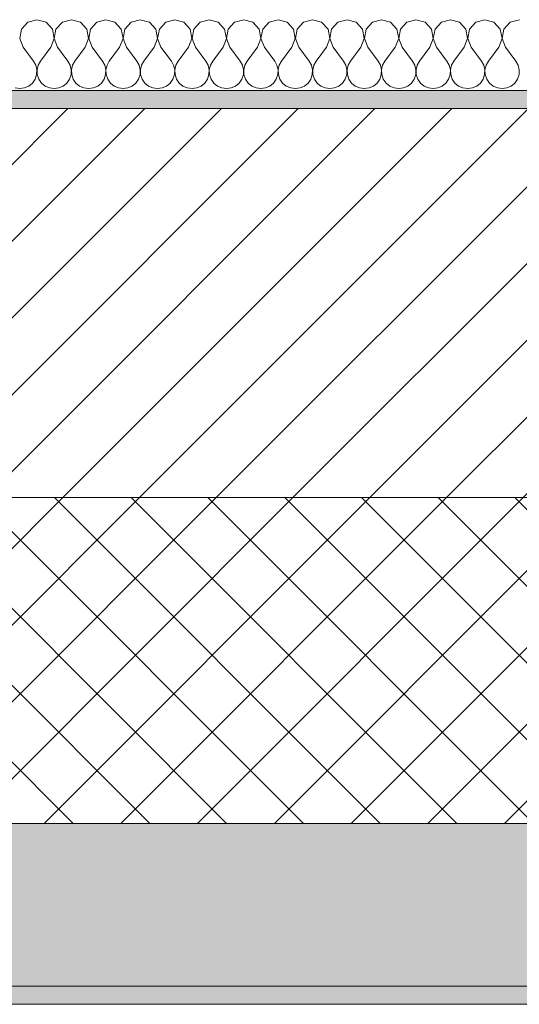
# Model space of a CAD drawing. Header units: millimetres. Extents: x -40968 to 11883, y -18816 to 4378.
# Tile 108 of 137: x -11752 to -11476, y -1699 to -1155. Entities that reach past the tile are written whole.
import ezdxf

# ---------------------------------------------------------------- set-up
doc = ezdxf.new("R2010")
doc.units = ezdxf.units.MM
doc.header["$MEASUREMENT"] = 0
doc.layers.add('12_FAÇ_Façana', color=7, linetype='Continuous')
doc.layers.add('Nuevo_08_E_Envans secs', color=7, linetype='Continuous')
for name, color, linetype, lineweight, true_color in [('12_FAÇ_Façana_Pluma_Nº__102', 7, 'Continuous', 5, 0xcccccc), ('12_FAÇ_Façana_Pluma_Nº__174', 7, 'Continuous', 13, 0xe4ad2c), ('12_FAÇ_Façana_Pluma_Nº__176', 7, 'Continuous', 15, 0x93a0c6), ('Nuevo_08_E_Envans secs_Pluma_Nº__102', 7, 'Continuous', 5, 0xcccccc)]:
    doc.layers.add(name, color=color, linetype=linetype, lineweight=lineweight, true_color=true_color)
for name, color, linetype, lineweight in [('12_FAÇ_Façana_Pluma_Nº__2', 8, 'Continuous', 5), ('12_FAÇ_Façana_Pluma_Nº__7', 7, 'Continuous', 5), ('Nuevo_08_E_Envans secs_Pluma_Nº__1', 7, 'Continuous', 5)]:
    doc.layers.add(name, color=color, linetype=linetype, lineweight=lineweight)

# ---------------------------------------------------------------- blocks, each defined once
blk = doc.blocks.new('Muro_10_4', base_point=(-12935.93, -1193.98))
at = {"layer": '12_FAÇ_Façana_Pluma_Nº__102', "linetype": 'Continuous', "lineweight": 0, "true_color": 0xe5e5e5}
for points in [[(-12935.93, -1688.98), (-8781.93, -1688.98), (-8781.93, -1598.98), (-12035.86, -1598.98), (-12035.86, -1613.98), (-12435.86, -1613.98), (-12435.86, -1598.98), (-12486.81, -1598.98), (-12486.81, -1613.98), (-12886.81, -1613.98), (-12886.81, -1598.98), (-12935.93, -1598.98)], [(-12935.93, -1698.98), (-8781.93, -1698.98), (-8781.93, -1688.98), (-12935.93, -1688.98)]]:
    blk.add_hatch(color=254, dxfattribs=at).paths.add_polyline_path(points)
at = {"layer": '12_FAÇ_Façana_Pluma_Nº__174', "linetype": 'Continuous', "lineweight": 13, "true_color": 0xe4ad2c}
h = blk.add_hatch(dxfattribs=at)
h.set_pattern_fill('SATE_Aislamiento_0004', color=42, style=0, pattern_type=2)
h.set_pattern_definition([(45, (0, 0), (-21.2132, 21.2132), []), (135, (0, 0), (21.2132, 21.2132), [])])
h.paths.add_polyline_path([(-12035.86, -1598.98), (-8781.93, -1598.98), (-8781.93, -1418.98), (-12035.86, -1418.98)])
at = {"layer": '12_FAÇ_Façana_Pluma_Nº__176', "linetype": 'Continuous', "lineweight": 0, "true_color": 0x495063}
blk.add_hatch(color=251, dxfattribs=at).paths.add_polyline_path([(-11995.86, -1203.98), (-8781.93, -1203.98), (-8781.93, -1193.98), (-11995.86, -1193.98)])
at = {"layer": '12_FAÇ_Façana_Pluma_Nº__2', "linetype": 'Continuous', "lineweight": 5}
h = blk.add_hatch(dxfattribs=at)
h.set_pattern_fill('Ceramic_0004', color=8, style=0, pattern_type=2)
h.set_pattern_definition([(45, (0, 0), (-21.2132, 21.2132), [])])
h.paths.add_polyline_path([(-11995.86, -1418.98), (-8781.93, -1418.98), (-8781.93, -1203.98), (-11995.86, -1203.98)])
at = {"layer": '12_FAÇ_Façana_Pluma_Nº__7', "color": 7, "linetype": 'Continuous', "lineweight": 5}
for p, q in [((-8781.93, -1203.98), (-11995.86, -1203.98)), ((-11995.86, -1418.98), (-8781.93, -1418.98)), ((-12035.86, -1598.98), (-8781.93, -1598.98)), ((-12935.93, -1688.98), (-8781.93, -1688.98))]:
    blk.add_line(p, q, dxfattribs=at)
at = {"layer": '12_FAÇ_Façana_Pluma_Nº__7', "color": 7, "linetype": 'Continuous', "lineweight": 5, "flags": 128}
for points in [[(-8781.93, -1193.98), (-11995.86, -1193.98)], [(-12935.93, -1698.98), (-8781.93, -1698.98)]]:
    blk.add_lwpolyline(points, dxfattribs=at)
blk = doc.blocks.new('*X241')
at = {"layer": 'Nuevo_08_E_Envans secs_Pluma_Nº__102', "color": 254, "linetype": 'Continuous', "lineweight": 5, "true_color": 0xcccccc}
for p, q in [((-11747.86, -1156.35), (-11751.38, -1160.19)), ((-11742.86, -1154.93), (-11747.86, -1156.35)), ((-11737.85, -1156.35), (-11742.86, -1154.93)), ((-11734.34, -1160.19), (-11737.85, -1156.35)), ((-11728.82, -1156.35), (-11732.33, -1160.19)), ((-11723.81, -1154.93), (-11728.82, -1156.35)), ((-11718.8, -1156.35), (-11723.81, -1154.93)), ((-11715.29, -1160.19), (-11718.8, -1156.35)), ((-11709.77, -1156.35), (-11713.28, -1160.19)), ((-11704.76, -1154.93), (-11709.77, -1156.35)), ((-11699.75, -1156.35), (-11704.76, -1154.93)), ((-11696.24, -1160.19), (-11699.75, -1156.35)), ((-11690.72, -1156.35), (-11694.23, -1160.19)), ((-11685.71, -1154.93), (-11690.72, -1156.35)), ((-11680.71, -1156.35), (-11685.71, -1154.93)), ((-11677.2, -1160.19), (-11680.71, -1156.35)), ((-11671.67, -1156.35), (-11675.19, -1160.19)), ((-11666.67, -1154.93), (-11671.67, -1156.35)), ((-11661.66, -1156.35), (-11666.67, -1154.93)), ((-11658.15, -1160.19), (-11661.66, -1156.35)), ((-11652.63, -1156.35), (-11656.14, -1160.19)), ((-11647.62, -1154.93), (-11652.63, -1156.35)), ((-11642.61, -1156.35), (-11647.62, -1154.93)), ((-11639.1, -1160.19), (-11642.61, -1156.35)), ((-11633.58, -1156.35), (-11637.09, -1160.19)), ((-11628.57, -1154.93), (-11633.58, -1156.35)), ((-11623.56, -1156.35), (-11628.57, -1154.93)), ((-11620.05, -1160.19), (-11623.56, -1156.35)), ((-11614.53, -1156.35), (-11618.04, -1160.19)), ((-11609.52, -1154.93), (-11614.53, -1156.35)), ((-11604.52, -1156.35), (-11609.52, -1154.93)), ((-11601.01, -1160.19), (-11604.52, -1156.35)), ((-11595.48, -1156.35), (-11598.99, -1160.19)), ((-11590.48, -1154.93), (-11595.48, -1156.35)), ((-11585.47, -1156.35), (-11590.48, -1154.93)), ((-11581.96, -1160.19), (-11585.47, -1156.35)), ((-11576.44, -1156.35), (-11579.95, -1160.19)), ((-11571.43, -1154.93), (-11576.44, -1156.35)), ((-11566.42, -1156.35), (-11571.43, -1154.93)), ((-11562.91, -1160.19), (-11566.42, -1156.35)), ((-11557.39, -1156.35), (-11560.9, -1160.19)), ((-11552.38, -1154.93), (-11557.39, -1156.35)), ((-11547.37, -1156.35), (-11552.38, -1154.93)), ((-11543.86, -1160.19), (-11547.37, -1156.35)), ((-11538.34, -1156.35), (-11541.85, -1160.19)), ((-11533.33, -1154.93), (-11538.34, -1156.35)), ((-11528.33, -1156.35), (-11533.33, -1154.93)), ((-11524.81, -1160.19), (-11528.33, -1156.35)), ((-11519.29, -1156.35), (-11522.8, -1160.19)), ((-11514.29, -1154.93), (-11519.29, -1156.35)), ((-11509.28, -1156.35), (-11514.29, -1154.93)), ((-11505.77, -1160.19), (-11509.28, -1156.35)), ((-11500.25, -1156.35), (-11503.76, -1160.19)), ((-11495.24, -1154.93), (-11500.25, -1156.35)), ((-11490.23, -1156.35), (-11495.24, -1154.93)), ((-11486.72, -1160.19), (-11490.23, -1156.35)), ((-11481.2, -1156.35), (-11484.71, -1160.19)), ((-11476.19, -1154.93), (-11481.2, -1156.35)), ((-11751.38, -1160.19), (-11752.34, -1165.31)), ((-11733.37, -1165.31), (-11734.34, -1160.19)), ((-11732.33, -1160.19), (-11733.29, -1165.31)), ((-11714.32, -1165.31), (-11715.29, -1160.19)), ((-11713.28, -1160.19), (-11714.25, -1165.31)), ((-11695.28, -1165.31), (-11696.24, -1160.19)), ((-11694.23, -1160.19), (-11695.2, -1165.31)), ((-11676.23, -1165.31), (-11677.2, -1160.19)), ((-11675.19, -1160.19), (-11676.15, -1165.31)), ((-11657.18, -1165.31), (-11658.15, -1160.19)), ((-11656.14, -1160.19), (-11657.1, -1165.31)), ((-11638.13, -1165.31), (-11639.1, -1160.19)), ((-11637.09, -1160.19), (-11638.06, -1165.31)), ((-11619.09, -1165.31), (-11620.05, -1160.19)), ((-11618.04, -1160.19), (-11619.01, -1165.31)), ((-11600.04, -1165.31), (-11601.01, -1160.19)), ((-11598.99, -1160.19), (-11599.96, -1165.31)), ((-11580.99, -1165.31), (-11581.96, -1160.19)), ((-11579.95, -1160.19), (-11580.91, -1165.31)), ((-11561.94, -1165.31), (-11562.91, -1160.19)), ((-11560.9, -1160.19), (-11561.87, -1165.31)), ((-11542.9, -1165.31), (-11543.86, -1160.19)), ((-11541.85, -1160.19), (-11542.82, -1165.31)), ((-11523.85, -1165.31), (-11524.81, -1160.19)), ((-11522.8, -1160.19), (-11523.77, -1165.31)), ((-11504.8, -1165.31), (-11505.77, -1160.19)), ((-11503.76, -1160.19), (-11504.72, -1165.31)), ((-11485.75, -1165.31), (-11486.72, -1160.19)), ((-11484.71, -1160.19), (-11485.68, -1165.31)), ((-11752.34, -1165.31), (-11750.48, -1170.17)), ((-11735.24, -1170.17), (-11733.37, -1165.31)), ((-11733.29, -1165.31), (-11731.43, -1170.17)), ((-11716.19, -1170.17), (-11714.32, -1165.31)), ((-11714.25, -1165.31), (-11712.38, -1170.17)), ((-11697.14, -1170.17), (-11695.28, -1165.31)), ((-11695.2, -1165.31), (-11693.33, -1170.17)), ((-11678.1, -1170.17), (-11676.23, -1165.31)), ((-11676.15, -1165.31), (-11674.29, -1170.17)), ((-11659.05, -1170.17), (-11657.18, -1165.31)), ((-11657.1, -1165.31), (-11655.24, -1170.17)), ((-11640, -1170.17), (-11638.13, -1165.31)), ((-11638.06, -1165.31), (-11636.19, -1170.17)), ((-11620.95, -1170.17), (-11619.09, -1165.31)), ((-11619.01, -1165.31), (-11617.14, -1170.17)), ((-11601.9, -1170.17), (-11600.04, -1165.31)), ((-11599.96, -1165.31), (-11598.1, -1170.17)), ((-11582.86, -1170.17), (-11580.99, -1165.31)), ((-11580.91, -1165.31), (-11579.05, -1170.17)), ((-11563.81, -1170.17), (-11561.94, -1165.31)), ((-11561.87, -1165.31), (-11560, -1170.17)), ((-11544.76, -1170.17), (-11542.9, -1165.31)), ((-11542.82, -1165.31), (-11540.95, -1170.17)), ((-11525.71, -1170.17), (-11523.85, -1165.31)), ((-11523.77, -1165.31), (-11521.9, -1170.17)), ((-11506.67, -1170.17), (-11504.8, -1165.31)), ((-11504.72, -1165.31), (-11502.86, -1170.17)), ((-11487.62, -1170.17), (-11485.75, -1165.31)), ((-11485.68, -1165.31), (-11483.81, -1170.17)), ((-11750.48, -1170.17), (-11744.76, -1177.79)), ((-11735.24, -1170.17), (-11740.95, -1177.79)), ((-11731.43, -1170.17), (-11725.71, -1177.79)), ((-11716.19, -1170.17), (-11721.9, -1177.79)), ((-11712.38, -1170.17), (-11706.67, -1177.79)), ((-11697.14, -1170.17), (-11702.86, -1177.79)), ((-11693.33, -1170.17), (-11687.62, -1177.79)), ((-11678.1, -1170.17), (-11683.81, -1177.79)), ((-11674.29, -1170.17), (-11668.57, -1177.79)), ((-11659.05, -1170.17), (-11664.76, -1177.79)), ((-11655.24, -1170.17), (-11649.52, -1177.79)), ((-11640, -1170.17), (-11645.71, -1177.79)), ((-11636.19, -1170.17), (-11630.48, -1177.79)), ((-11620.95, -1170.17), (-11626.67, -1177.79)), ((-11617.14, -1170.17), (-11611.43, -1177.79)), ((-11601.9, -1170.17), (-11607.62, -1177.79)), ((-11598.1, -1170.17), (-11592.38, -1177.79)), ((-11582.86, -1170.17), (-11588.57, -1177.79)), ((-11579.05, -1170.17), (-11573.33, -1177.79)), ((-11563.81, -1170.17), (-11569.52, -1177.79)), ((-11560, -1170.17), (-11554.29, -1177.79)), ((-11544.76, -1170.17), (-11550.48, -1177.79)), ((-11540.95, -1170.17), (-11535.24, -1177.79)), ((-11525.71, -1170.17), (-11531.43, -1177.79)), ((-11521.9, -1170.17), (-11516.19, -1177.79)), ((-11506.67, -1170.17), (-11512.38, -1177.79)), ((-11502.86, -1170.17), (-11497.14, -1177.79)), ((-11487.62, -1170.17), (-11493.33, -1177.79)), ((-11483.81, -1170.17), (-11478.1, -1177.79)), ((-11743.49, -1180.08), (-11744.76, -1177.79)), ((-11742.9, -1182.64), (-11743.49, -1180.08)), ((-11742.22, -1180.08), (-11742.82, -1182.64)), ((-11740.95, -1177.79), (-11742.22, -1180.08)), ((-11724.44, -1180.08), (-11725.71, -1177.79)), ((-11723.85, -1182.64), (-11724.44, -1180.08)), ((-11723.18, -1180.08), (-11723.77, -1182.64)), ((-11721.9, -1177.79), (-11723.18, -1180.08)), ((-11705.4, -1180.08), (-11706.67, -1177.79)), ((-11704.8, -1182.64), (-11705.4, -1180.08)), ((-11704.13, -1180.08), (-11704.72, -1182.64)), ((-11702.86, -1177.79), (-11704.13, -1180.08)), ((-11686.35, -1180.08), (-11687.62, -1177.79)), ((-11685.75, -1182.64), (-11686.35, -1180.08)), ((-11685.08, -1180.08), (-11685.68, -1182.64)), ((-11683.81, -1177.79), (-11685.08, -1180.08)), ((-11667.3, -1180.08), (-11668.57, -1177.79)), ((-11666.71, -1182.64), (-11667.3, -1180.08)), ((-11666.03, -1180.08), (-11666.63, -1182.64)), ((-11664.76, -1177.79), (-11666.03, -1180.08)), ((-11648.25, -1180.08), (-11649.52, -1177.79)), ((-11647.66, -1182.64), (-11648.25, -1180.08)), ((-11646.99, -1180.08), (-11647.58, -1182.64)), ((-11645.71, -1177.79), (-11646.99, -1180.08)), ((-11629.2, -1180.08), (-11630.48, -1177.79)), ((-11628.61, -1182.64), (-11629.2, -1180.08)), ((-11627.94, -1180.08), (-11628.53, -1182.64)), ((-11626.67, -1177.79), (-11627.94, -1180.08)), ((-11610.16, -1180.08), (-11611.43, -1177.79)), ((-11609.56, -1182.64), (-11610.16, -1180.08)), ((-11608.89, -1180.08), (-11609.49, -1182.64)), ((-11607.62, -1177.79), (-11608.89, -1180.08)), ((-11591.11, -1180.08), (-11592.38, -1177.79)), ((-11590.51, -1182.64), (-11591.11, -1180.08)), ((-11589.84, -1180.08), (-11590.44, -1182.64)), ((-11588.57, -1177.79), (-11589.84, -1180.08)), ((-11572.06, -1180.08), (-11573.33, -1177.79)), ((-11571.47, -1182.64), (-11572.06, -1180.08)), ((-11570.8, -1180.08), (-11571.39, -1182.64)), ((-11569.52, -1177.79), (-11570.8, -1180.08)), ((-11553.01, -1180.08), (-11554.29, -1177.79)), ((-11552.42, -1182.64), (-11553.01, -1180.08)), ((-11551.75, -1180.08), (-11552.34, -1182.64)), ((-11550.48, -1177.79), (-11551.75, -1180.08)), ((-11533.97, -1180.08), (-11535.24, -1177.79)), ((-11533.37, -1182.64), (-11533.97, -1180.08)), ((-11532.7, -1180.08), (-11533.29, -1182.64)), ((-11531.43, -1177.79), (-11532.7, -1180.08)), ((-11514.92, -1180.08), (-11516.19, -1177.79)), ((-11514.32, -1182.64), (-11514.92, -1180.08)), ((-11513.65, -1180.08), (-11514.25, -1182.64)), ((-11512.38, -1177.79), (-11513.65, -1180.08)), ((-11495.87, -1180.08), (-11497.14, -1177.79)), ((-11495.28, -1182.64), (-11495.87, -1180.08)), ((-11494.6, -1180.08), (-11495.2, -1182.64)), ((-11493.33, -1177.79), (-11494.6, -1180.08)), ((-11476.82, -1180.08), (-11478.1, -1177.79)), ((-11476.23, -1182.64), (-11476.82, -1180.08)), ((-11743.86, -1187.76), (-11743.02, -1185.27)), ((-11743.02, -1185.27), (-11742.9, -1182.64)), ((-11742.82, -1182.64), (-11742.69, -1185.27)), ((-11742.69, -1185.27), (-11741.85, -1187.76)), ((-11724.81, -1187.76), (-11723.98, -1185.27)), ((-11723.98, -1185.27), (-11723.85, -1182.64)), ((-11723.77, -1182.64), (-11723.64, -1185.27)), ((-11723.64, -1185.27), (-11722.8, -1187.76)), ((-11705.77, -1187.76), (-11704.93, -1185.27)), ((-11704.93, -1185.27), (-11704.8, -1182.64)), ((-11704.72, -1182.64), (-11704.6, -1185.27)), ((-11704.6, -1185.27), (-11703.76, -1187.76)), ((-11686.72, -1187.76), (-11685.88, -1185.27)), ((-11685.88, -1185.27), (-11685.75, -1182.64)), ((-11685.68, -1182.64), (-11685.55, -1185.27)), ((-11685.55, -1185.27), (-11684.71, -1187.76)), ((-11667.67, -1187.76), (-11666.83, -1185.27)), ((-11666.83, -1185.27), (-11666.71, -1182.64)), ((-11666.63, -1182.64), (-11666.5, -1185.27)), ((-11666.5, -1185.27), (-11665.66, -1187.76)), ((-11648.62, -1187.76), (-11647.78, -1185.27)), ((-11647.78, -1185.27), (-11647.66, -1182.64)), ((-11647.58, -1182.64), (-11647.45, -1185.27)), ((-11647.45, -1185.27), (-11646.61, -1187.76)), ((-11629.58, -1187.76), (-11628.74, -1185.27)), ((-11628.74, -1185.27), (-11628.61, -1182.64)), ((-11628.53, -1182.64), (-11628.41, -1185.27)), ((-11628.41, -1185.27), (-11627.57, -1187.76)), ((-11610.53, -1187.76), (-11609.69, -1185.27)), ((-11609.69, -1185.27), (-11609.56, -1182.64)), ((-11609.49, -1182.64), (-11609.36, -1185.27)), ((-11609.36, -1185.27), (-11608.52, -1187.76)), ((-11591.48, -1187.76), (-11590.64, -1185.27)), ((-11590.64, -1185.27), (-11590.51, -1182.64)), ((-11590.44, -1182.64), (-11590.31, -1185.27)), ((-11590.31, -1185.27), (-11589.47, -1187.76)), ((-11572.43, -1187.76), (-11571.59, -1185.27)), ((-11571.59, -1185.27), (-11571.47, -1182.64)), ((-11571.39, -1182.64), (-11571.26, -1185.27)), ((-11571.26, -1185.27), (-11570.42, -1187.76)), ((-11553.39, -1187.76), (-11552.55, -1185.27)), ((-11552.55, -1185.27), (-11552.42, -1182.64)), ((-11552.34, -1182.64), (-11552.22, -1185.27)), ((-11552.22, -1185.27), (-11551.38, -1187.76)), ((-11534.34, -1187.76), (-11533.5, -1185.27)), ((-11533.5, -1185.27), (-11533.37, -1182.64)), ((-11533.29, -1182.64), (-11533.17, -1185.27)), ((-11533.17, -1185.27), (-11532.33, -1187.76)), ((-11515.29, -1187.76), (-11514.45, -1185.27)), ((-11514.45, -1185.27), (-11514.32, -1182.64)), ((-11514.25, -1182.64), (-11514.12, -1185.27)), ((-11514.12, -1185.27), (-11513.28, -1187.76)), ((-11496.24, -1187.76), (-11495.4, -1185.27)), ((-11495.4, -1185.27), (-11495.28, -1182.64)), ((-11495.2, -1182.64), (-11495.07, -1185.27)), ((-11495.07, -1185.27), (-11494.23, -1187.76)), ((-11477.2, -1187.76), (-11476.36, -1185.27)), ((-11476.36, -1185.27), (-11476.23, -1182.64)), ((-11747.37, -1191.6), (-11745.35, -1189.92)), ((-11745.35, -1189.92), (-11743.86, -1187.76)), ((-11741.85, -1187.76), (-11740.36, -1189.92)), ((-11740.36, -1189.92), (-11738.34, -1191.6)), ((-11728.33, -1191.6), (-11726.3, -1189.92)), ((-11726.3, -1189.92), (-11724.81, -1187.76)), ((-11722.8, -1187.76), (-11721.32, -1189.92)), ((-11721.32, -1189.92), (-11719.29, -1191.6)), ((-11709.28, -1191.6), (-11707.26, -1189.92)), ((-11707.26, -1189.92), (-11705.77, -1187.76)), ((-11703.76, -1187.76), (-11702.27, -1189.92)), ((-11702.27, -1189.92), (-11700.25, -1191.6)), ((-11690.23, -1191.6), (-11688.21, -1189.92)), ((-11688.21, -1189.92), (-11686.72, -1187.76)), ((-11684.71, -1187.76), (-11683.22, -1189.92)), ((-11683.22, -1189.92), (-11681.2, -1191.6)), ((-11671.18, -1191.6), (-11669.16, -1189.92)), ((-11669.16, -1189.92), (-11667.67, -1187.76)), ((-11665.66, -1187.76), (-11664.17, -1189.92)), ((-11664.17, -1189.92), (-11662.15, -1191.6)), ((-11652.14, -1191.6), (-11650.11, -1189.92)), ((-11650.11, -1189.92), (-11648.62, -1187.76)), ((-11646.61, -1187.76), (-11645.13, -1189.92)), ((-11645.13, -1189.92), (-11643.1, -1191.6)), ((-11633.09, -1191.6), (-11631.06, -1189.92)), ((-11631.06, -1189.92), (-11629.58, -1187.76)), ((-11627.57, -1187.76), (-11626.08, -1189.92)), ((-11626.08, -1189.92), (-11624.05, -1191.6)), ((-11614.04, -1191.6), (-11612.02, -1189.92)), ((-11612.02, -1189.92), (-11610.53, -1187.76)), ((-11608.52, -1187.76), (-11607.03, -1189.92)), ((-11607.03, -1189.92), (-11605.01, -1191.6)), ((-11594.99, -1191.6), (-11592.97, -1189.92)), ((-11592.97, -1189.92), (-11591.48, -1187.76)), ((-11589.47, -1187.76), (-11587.98, -1189.92)), ((-11587.98, -1189.92), (-11585.96, -1191.6)), ((-11575.95, -1191.6), (-11573.92, -1189.92)), ((-11573.92, -1189.92), (-11572.43, -1187.76)), ((-11570.42, -1187.76), (-11568.94, -1189.92)), ((-11568.94, -1189.92), (-11566.91, -1191.6)), ((-11556.9, -1191.6), (-11554.87, -1189.92)), ((-11554.87, -1189.92), (-11553.39, -1187.76)), ((-11551.38, -1187.76), (-11549.89, -1189.92)), ((-11549.89, -1189.92), (-11547.86, -1191.6)), ((-11537.85, -1191.6), (-11535.83, -1189.92)), ((-11535.83, -1189.92), (-11534.34, -1187.76)), ((-11532.33, -1187.76), (-11530.84, -1189.92)), ((-11530.84, -1189.92), (-11528.82, -1191.6)), ((-11518.8, -1191.6), (-11516.78, -1189.92)), ((-11516.78, -1189.92), (-11515.29, -1187.76)), ((-11513.28, -1187.76), (-11511.79, -1189.92)), ((-11511.79, -1189.92), (-11509.77, -1191.6)), ((-11499.75, -1191.6), (-11497.73, -1189.92)), ((-11497.73, -1189.92), (-11496.24, -1187.76)), ((-11494.23, -1187.76), (-11492.74, -1189.92)), ((-11492.74, -1189.92), (-11490.72, -1191.6)), ((-11480.71, -1191.6), (-11478.68, -1189.92)), ((-11478.68, -1189.92), (-11477.2, -1187.76)), ((-11754.98, -1192.66), (-11752.38, -1193.02)), ((-11752.38, -1193.02), (-11749.78, -1192.66)), ((-11749.78, -1192.66), (-11747.37, -1191.6)), ((-11738.34, -1191.6), (-11735.94, -1192.66)), ((-11735.94, -1192.66), (-11733.33, -1193.02)), ((-11733.33, -1193.02), (-11730.73, -1192.66)), ((-11730.73, -1192.66), (-11728.33, -1191.6)), ((-11719.29, -1191.6), (-11716.89, -1192.66)), ((-11716.89, -1192.66), (-11714.29, -1193.02)), ((-11714.29, -1193.02), (-11711.68, -1192.66)), ((-11711.68, -1192.66), (-11709.28, -1191.6)), ((-11700.25, -1191.6), (-11697.84, -1192.66)), ((-11697.84, -1192.66), (-11695.24, -1193.02)), ((-11695.24, -1193.02), (-11692.64, -1192.66)), ((-11692.64, -1192.66), (-11690.23, -1191.6)), ((-11681.2, -1191.6), (-11678.79, -1192.66)), ((-11678.79, -1192.66), (-11676.19, -1193.02)), ((-11676.19, -1193.02), (-11673.59, -1192.66)), ((-11673.59, -1192.66), (-11671.18, -1191.6)), ((-11662.15, -1191.6), (-11659.75, -1192.66)), ((-11659.75, -1192.66), (-11657.14, -1193.02)), ((-11657.14, -1193.02), (-11654.54, -1192.66)), ((-11654.54, -1192.66), (-11652.14, -1191.6)), ((-11643.1, -1191.6), (-11640.7, -1192.66)), ((-11640.7, -1192.66), (-11638.1, -1193.02)), ((-11638.1, -1193.02), (-11635.49, -1192.66)), ((-11635.49, -1192.66), (-11633.09, -1191.6)), ((-11624.05, -1191.6), (-11621.65, -1192.66)), ((-11621.65, -1192.66), (-11619.05, -1193.02)), ((-11619.05, -1193.02), (-11616.45, -1192.66)), ((-11616.45, -1192.66), (-11614.04, -1191.6)), ((-11605.01, -1191.6), (-11602.6, -1192.66)), ((-11602.6, -1192.66), (-11600, -1193.02)), ((-11600, -1193.02), (-11597.4, -1192.66)), ((-11597.4, -1192.66), (-11594.99, -1191.6)), ((-11585.96, -1191.6), (-11583.55, -1192.66)), ((-11583.55, -1192.66), (-11580.95, -1193.02)), ((-11580.95, -1193.02), (-11578.35, -1192.66)), ((-11578.35, -1192.66), (-11575.95, -1191.6)), ((-11566.91, -1191.6), (-11564.51, -1192.66)), ((-11564.51, -1192.66), (-11561.9, -1193.02)), ((-11561.9, -1193.02), (-11559.3, -1192.66)), ((-11559.3, -1192.66), (-11556.9, -1191.6)), ((-11547.86, -1191.6), (-11545.46, -1192.66)), ((-11545.46, -1192.66), (-11542.86, -1193.02)), ((-11542.86, -1193.02), (-11540.25, -1192.66)), ((-11540.25, -1192.66), (-11537.85, -1191.6)), ((-11528.82, -1191.6), (-11526.41, -1192.66)), ((-11526.41, -1192.66), (-11523.81, -1193.02)), ((-11523.81, -1193.02), (-11521.21, -1192.66)), ((-11521.21, -1192.66), (-11518.8, -1191.6)), ((-11509.77, -1191.6), (-11507.36, -1192.66)), ((-11507.36, -1192.66), (-11504.76, -1193.02)), ((-11504.76, -1193.02), (-11502.16, -1192.66)), ((-11502.16, -1192.66), (-11499.75, -1191.6)), ((-11490.72, -1191.6), (-11488.32, -1192.66)), ((-11488.32, -1192.66), (-11485.71, -1193.02)), ((-11485.71, -1193.02), (-11483.11, -1192.66)), ((-11483.11, -1192.66), (-11480.71, -1191.6))]:
    blk.add_line(p, q, dxfattribs=at)
blk = doc.blocks.new('Muro_94_4', base_point=(-8781.93, -1193.98))
at = {"layer": 'Nuevo_08_E_Envans secs_Pluma_Nº__1', "color": 7, "linetype": 'Continuous', "lineweight": 5, "flags": 128}
blk.add_lwpolyline([(-12035.86, -1193.98), (-8781.93, -1193.98)], dxfattribs=at)
at = {"layer": 'Nuevo_08_E_Envans secs', "color": 7, "lineweight": 20}
blk.add_blockref('*X241', (0, 0), dxfattribs=at)

msp = doc.modelspace()

# ---------------------------------------------------------------- block references
at = {"layer": '12_FAÇ_Façana', "color": 7, "lineweight": 20}
msp.add_blockref('Muro_10_4', (-12935.93, -1193.98), dxfattribs=at)

# ---------------------------------------------------------------- next in the draw order: block references
at = {"layer": 'Nuevo_08_E_Envans secs', "color": 7, "lineweight": 20}
msp.add_blockref('Muro_94_4', (-8781.93, -1193.98), dxfattribs=at)

doc.saveas('drawing.dxf')
